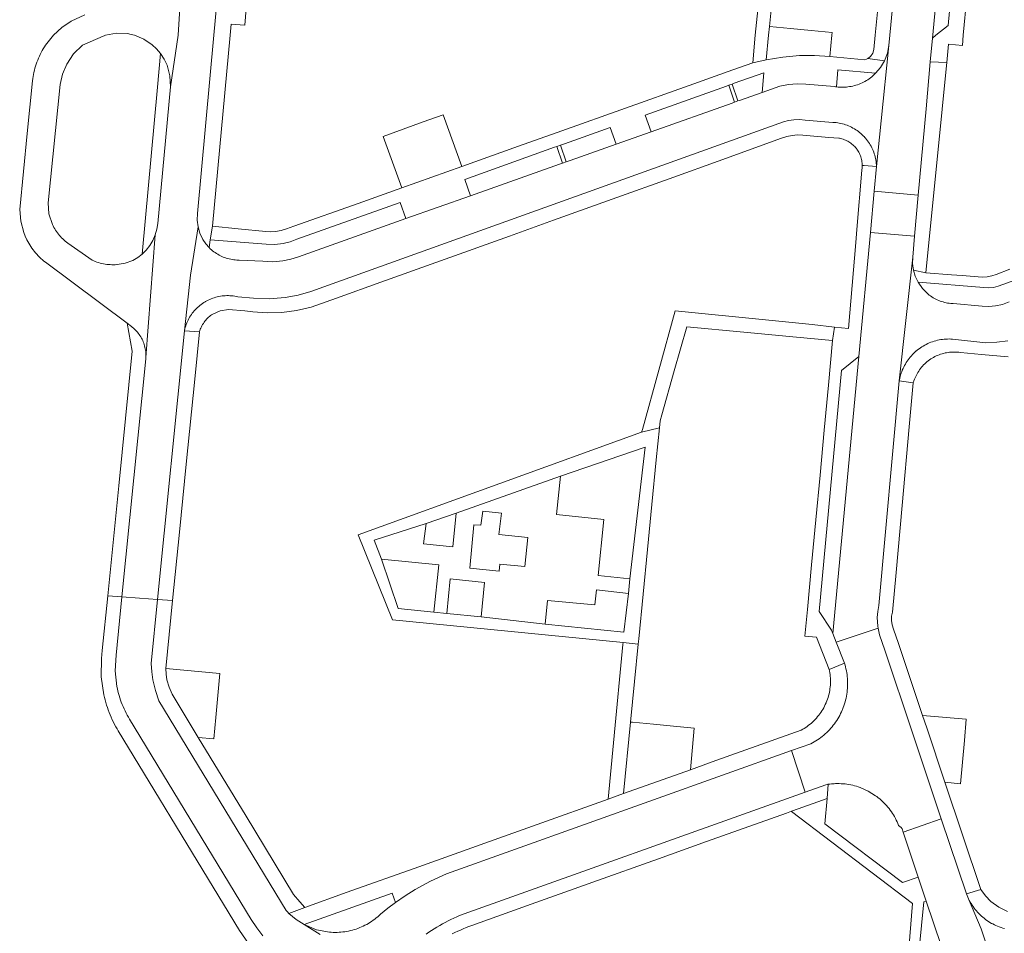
# Model space of a CAD drawing. Extents: x 146402 to 164798, y 455483 to 464134.
# Tile 129 of 256: x 156154 to 156292, y 458624 to 458752. Entities that reach past the tile are written whole.
import ezdxf

# ---------------------------------------------------------------- set-up
doc = ezdxf.new("R2010")
doc.units = 0
doc.header["$LTSCALE"] = 0.2
for name, color, linetype, lineweight in [('B-XX-VH-VERHARDING_ASFALT-GV', 252, 'CONTINUOUS', 18), ('B-XX-VH-VERHARDING_BETONSTRAATSTEEN-GV', 252, 'CONTINUOUS', 18), ('B-XX-VH-VERHARDING_TEGEL-GV', 252, 'CONTINUOUS', 18), ('B-XX-VH-VERHARDING_TEGEL_RUBBER-GV', 252, 'CONTINUOUS', 18)]:
    doc.layers.add(name, color=color, linetype=linetype, lineweight=lineweight)

msp = doc.modelspace()

# ---------------------------------------------------------------- linework, layer by layer
at = {"layer": 'B-XX-VH-VERHARDING_ASFALT-GV'}
for points in [[(156162.811, 458752.878), (156160.921, 458751.97), (156159.604, 458751.076), (156158.431, 458750), (156157.849, 458749.329), (156157.321, 458748.615), (156157.158, 458748.366), (156157.002, 458748.113), (156156.853, 458747.856), (156156.711, 458747.595), (156156.576, 458747.331), (156156.448, 458747.063), (156156.327, 458746.791), (156156.214, 458746.516), (156156.108, 458746.239), (156156.01, 458745.958), (156155.919, 458745.675), (156155.836, 458745.39), (156155.76, 458745.102), (156155.693, 458744.813), (156155.633, 458744.522), (156155.581, 458744.229), (156155.537, 458743.936), (156155.501, 458743.641), (156155.5, 458743.636), (156154.763, 458736.271), (156153.696, 458725.604), (156153.836, 458723.973), (156154.26, 458722.392), (156154.468, 458721.87), (156154.708, 458721.362), (156154.836, 458721.12), (156154.97, 458720.881), (156155.112, 458720.646), (156155.26, 458720.416), (156155.415, 458720.19), (156155.577, 458719.969), (156155.745, 458719.753), (156155.919, 458719.541), (156156.099, 458719.335), (156156.286, 458719.134), (156156.478, 458718.938), (156156.675, 458718.749), (156156.878, 458718.565), (156157.087, 458718.387), (156157.293, 458718.221), (156168.74, 458709.663), (156169.357, 458709.202), (156169.453, 458709.128), (156169.607, 458709), (156169.757, 458708.866), (156169.901, 458708.727), (156170.04, 458708.581), (156170.172, 458708.431), (156170.298, 458708.275), (156170.418, 458708.114), (156170.532, 458707.948), (156170.639, 458707.778), (156170.739, 458707.604), (156170.832, 458707.427), (156170.918, 458707.245), (156170.997, 458707.06), (156171.068, 458706.873), (156171.131, 458706.682), (156171.187, 458706.49), (156171.236, 458706.295), (156171.276, 458706.098), (156171.309, 458705.9), (156171.333, 458705.701), (156171.35, 458705.501), (156171.359, 458705.3), (156171.359, 458705.1), (156171.352, 458704.899), (156172.68, 458722.041), (156172.348, 458721.283), (156171.923, 458720.572), (156171.424, 458719.932), (156170.852, 458719.358), (156170.218, 458718.862), (156169.53, 458718.445), (156168.461, 458718.077), (156167.345, 458717.892), (156167.284, 458717.887), (156167.049, 458717.873), (156166.813, 458717.867), (156166.578, 458717.87), (156166.342, 458717.88), (156166.107, 458717.898), (156165.873, 458717.924), (156165.64, 458717.958), (156165.408, 458718), (156165.178, 458718.05), (156164.95, 458718.108), (156164.723, 458718.173), (156164.499, 458718.246), (156164.278, 458718.327), (156164.059, 458718.415), (156163.844, 458718.51), (156160.45, 458720.904), (156160.442, 458720.91), (156160.258, 458721.044), (156160.078, 458721.184), (156159.904, 458721.33), (156159.734, 458721.483), (156159.571, 458721.641), (156159.413, 458721.805), (156159.261, 458721.974), (156159.115, 458722.149), (156158.975, 458722.328), (156158.841, 458722.513), (156158.714, 458722.702), (156158.594, 458722.895), (156158.481, 458723.093), (156158.374, 458723.294), (156158.275, 458723.499), (156157.791, 458724.987), (156157.675, 458726.547), (156159.354, 458743.096), (156159.691, 458744.557), (156160.277, 458745.937), (156161.239, 458747.39), (156162.469, 458748.623), (156165.367, 458749.885), (156165.536, 458749.944), (156165.707, 458750), (156167.225, 458750.288), (156168.77, 458750.232), (156169.279, 458750.134), (156169.779, 458750), (156171.067, 458749.448), (156172.218, 458748.65), (156172.848, 458748.089), (156173.403, 458747.455), (156173.928, 458746.66), (156174.341, 458745.801), (156174.732, 458744.327), (156174.788, 458742.804), (156175.863, 458750), (156176.175, 458754.53)], [(156292.229, 458712.661), (156291.282, 458712.32), (156290.298, 458712.107), (156289.36, 458712.026), (156288.42, 458712.061), (156284.359, 458712.426), (156284.253, 458712.431), (156284.036, 458712.448), (156283.82, 458712.473), (156283.604, 458712.506), (156283.39, 458712.547), (156283.178, 458712.595), (156282.968, 458712.652), (156282.76, 458712.716), (156282.554, 458712.788), (156282.351, 458712.867), (156282.151, 458712.953), (156281.955, 458713.047), (156281.762, 458713.148), (156281.573, 458713.256), (156281.388, 458713.371), (156281.207, 458713.492), (156281.031, 458713.62), (156280.86, 458713.755), (156280.079, 458714.523), (156279.453, 458715.421), (156279.065, 458716.246), (156278.808, 458717.12), (156278.688, 458718.024), (156278.709, 458718.936), (156276.812, 458701.588), (156276.84, 458701.74), (156276.891, 458701.974), (156276.948, 458702.206), (156277.014, 458702.435), (156277.087, 458702.663), (156277.168, 458702.887), (156277.256, 458703.109), (156277.352, 458703.328), (156277.455, 458703.544), (156277.565, 458703.756), (156277.683, 458703.964), (156277.807, 458704.168), (156277.938, 458704.368), (156278.075, 458704.563), (156278.219, 458704.754), (156278.369, 458704.94), (156278.526, 458705.12), (156278.688, 458705.295), (156278.856, 458705.465), (156279.03, 458705.629), (156279.209, 458705.787), (156279.22, 458705.796), (156279.404, 458705.947), (156279.593, 458706.091), (156279.787, 458706.229), (156279.985, 458706.36), (156280.188, 458706.484), (156280.395, 458706.602), (156280.605, 458706.713), (156280.819, 458706.816), (156281.037, 458706.912), (156281.258, 458707.001), (156281.481, 458707.082), (156281.707, 458707.156), (156281.936, 458707.222), (156282.166, 458707.281), (156282.399, 458707.331), (156282.633, 458707.374), (156282.868, 458707.409), (156283.104, 458707.436), (156283.341, 458707.455), (156283.579, 458707.466), (156283.817, 458707.469), (156284.054, 458707.464), (156284.292, 458707.451), (156288.934, 458706.951), (156290.479, 458707.008), (156292.009, 458707.229)], [(156195.75, 458624.049), (156195.389, 458624.298), (156195.024, 458624.54), (156194.655, 458624.776), (156194.281, 458625.005), (156193.904, 458625.227), (156193.522, 458625.443), (156192.396, 458626.154), (156191.385, 458627.022), (156191.185, 458627.227), (156190.991, 458627.438), (156173.192, 458656.774), (156172.688, 458658.236), (156172.335, 458659.741), (156172.175, 458660.87), (156172.1, 458662.008), (156172.998, 458670.99), (156170.49, 458671.166), (156168.003, 458671.34), (156167.186, 458663.164), (156167.066, 458660.972), (156167.305, 458658.789), (156167.37, 458658.468), (156167.443, 458658.148), (156167.523, 458657.83), (156167.611, 458657.514), (156167.707, 458657.201), (156167.811, 458656.89), (156167.922, 458656.582), (156168.041, 458656.276), (156168.166, 458655.973), (156168.3, 458655.674), (156168.44, 458655.378), (156168.588, 458655.085), (156168.743, 458654.796), (156168.905, 458654.511), (156169.074, 458654.23), (156169.079, 458654.222), (156186.098, 458626.172), (156186.875, 458624.977), (156187.755, 458623.856)], [(156210.62, 458624.12), (156210.986, 458624.376), (156211.356, 458624.624), (156211.731, 458624.866), (156212.111, 458625.101), (156212.494, 458625.329), (156212.882, 458625.55), (156213.273, 458625.765), (156213.668, 458625.972), (156214.067, 458626.172), (156214.469, 458626.365), (156214.875, 458626.551), (156215.284, 458626.729), (156263.642, 458644.009), (156261.745, 458649.822), (156213.459, 458632.569), (156211.216, 458631.537), (156209.05, 458630.354), (156207.647, 458629.477), (156206.286, 458628.537), (156205.236, 458627.744), (156204.215, 458626.913), (156204.028, 458626.738), (156203.825, 458626.559), (156203.617, 458626.386), (156203.404, 458626.219), (156203.186, 458626.059), (156202.964, 458625.905), (156202.736, 458625.758), (156202.505, 458625.617), (156202.27, 458625.483), (156202.031, 458625.357), (156201.788, 458625.237), (156201.541, 458625.125), (156201.292, 458625.02), (156201.04, 458624.922), (156200.784, 458624.832), (156200.527, 458624.75), (156200.266, 458624.675), (156200.004, 458624.608), (156199.74, 458624.549), (156199.474, 458624.497), (156199.207, 458624.454), (156198.939, 458624.418), (156198.67, 458624.391), (156198.4, 458624.371), (156198.13, 458624.359), (156197.859, 458624.355), (156197.588, 458624.359), (156197.318, 458624.372), (156197.048, 458624.392), (156195.232, 458624.738), (156193.522, 458625.443), (156193.904, 458625.227), (156194.281, 458625.005), (156194.655, 458624.776), (156195.024, 458624.54), (156195.389, 458624.298), (156195.75, 458624.049)]]:
    msp.add_lwpolyline(points, dxfattribs=at)
for points in [[(156178.952, 458754.234), (156176.175, 458754.53), (156175.863, 458750), (156174.788, 458742.804), (156173.05, 458723.666), (156172.916, 458722.842), (156172.68, 458722.041), (156171.352, 458704.899), (156171.337, 458704.699), (156168.003, 458671.34), (156170.49, 458671.166), (156172.998, 458670.99), (156176.758, 458708.613), (156177.602, 458716.415), (156178.658, 458723.172), (156178.539, 458724.114), (156178.576, 458725.062), (156180.86, 458750), (156181.228, 458754.016)], [(156274.295, 458738.014), (156275.369, 458748.596), (156275.161, 458747.49), (156274.765, 458746.437), (156274.218, 458745.506), (156273.524, 458744.679), (156273.001, 458744.201), (156272.428, 458743.784), (156272.415, 458743.776), (156272.222, 458743.655), (156272.024, 458743.541), (156271.823, 458743.435), (156271.617, 458743.335), (156271.409, 458743.243), (156271.198, 458743.158), (156270.983, 458743.081), (156270.766, 458743.011), (156270.547, 458742.949), (156270.325, 458742.894), (156270.102, 458742.848), (156269.878, 458742.809), (156269.652, 458742.778), (156269.425, 458742.755), (156269.198, 458742.74), (156268.97, 458742.733), (156268.742, 458742.734), (156268.514, 458742.743), (156268.287, 458742.76), (156268.06, 458742.785), (156267.906, 458742.806), (156267.753, 458742.831), (156263.743, 458743.145), (156262.523, 458743.195), (156261.306, 458743.101), (156260.106, 458742.858), (156258.944, 458742.474), (156257.641, 458742.012), (156254.595, 458740.932), (156254.243, 458740.807), (156253.766, 458740.638), (156253.423, 458740.516), (156242.079, 458736.494), (156237.175, 458734.755), (156230.78, 458732.487), (156230.176, 458732.273), (156229.7, 458732.104), (156229.258, 458731.948), (156216.81, 458727.534), (156207.768, 458724.328), (156192.735, 458718.997), (156191.66, 458718.632), (156190.55, 458718.393), (156189.155, 458718.274), (156187.757, 458718.35), (156184.407, 458718.51), (156184.306, 458718.511), (156184.09, 458718.519), (156183.874, 458718.534), (156183.658, 458718.558), (156183.444, 458718.59), (156183.231, 458718.629), (156183.019, 458718.677), (156182.809, 458718.732), (156182.602, 458718.795), (156182.397, 458718.865), (156182.195, 458718.943), (156181.995, 458719.028), (156181.799, 458719.121), (156181.607, 458719.221), (156181.418, 458719.328), (156181.234, 458719.441), (156181.054, 458719.562), (156180.878, 458719.689), (156180.707, 458719.822), (156180.542, 458719.962), (156180.381, 458720.108), (156180.226, 458720.259), (156179.746, 458720.81), (156179.339, 458721.417), (156178.927, 458722.267), (156178.658, 458723.172), (156177.602, 458716.415), (156176.758, 458708.613), (156176.769, 458708.665), (156176.819, 458708.881), (156176.877, 458709.095), (156176.942, 458709.307), (156177.015, 458709.516), (156177.096, 458709.722), (156177.184, 458709.926), (156177.279, 458710.126), (156177.382, 458710.322), (156177.491, 458710.515), (156177.607, 458710.704), (156177.731, 458710.888), (156177.86, 458711.068), (156177.996, 458711.243), (156178.138, 458711.413), (156178.287, 458711.578), (156178.441, 458711.737), (156178.601, 458711.89), (156178.766, 458712.038), (156178.936, 458712.18), (156179.112, 458712.315), (156179.292, 458712.444), (156179.477, 458712.566), (156179.666, 458712.682), (156179.709, 458712.707), (156179.905, 458712.815), (156180.104, 458712.917), (156180.306, 458713.011), (156180.512, 458713.097), (156180.72, 458713.177), (156180.932, 458713.248), (156181.146, 458713.312), (156181.362, 458713.369), (156181.58, 458713.417), (156181.799, 458713.458), (156182.02, 458713.491), (156182.242, 458713.516), (156182.464, 458713.533), (156182.688, 458713.542), (156182.911, 458713.543), (156183.134, 458713.536), (156183.357, 458713.521), (156183.579, 458713.498), (156183.8, 458713.467), (156184.02, 458713.429), (156184.238, 458713.382), (156186.42, 458713.174), (156188.632, 458713.091), (156190.838, 458713.264), (156192.67, 458713.609), (156194.46, 458714.132), (156260.631, 458737.906), (156261.335, 458738.077), (156262.052, 458738.174), (156262.866, 458738.192), (156263.676, 458738.119), (156267.534, 458737.805), (156267.761, 458737.791), (156267.986, 458737.769), (156268.211, 458737.738), (156268.434, 458737.7), (156268.656, 458737.654), (156268.876, 458737.601), (156269.094, 458737.539), (156269.31, 458737.47), (156269.523, 458737.393), (156269.733, 458737.309), (156269.941, 458737.218), (156270.144, 458737.119), (156270.345, 458737.013), (156270.541, 458736.9), (156270.734, 458736.78), (156270.921, 458736.654), (156271.105, 458736.521), (156271.283, 458736.381), (156271.457, 458736.236), (156271.625, 458736.084), (156271.788, 458735.926), (156271.945, 458735.763), (156271.958, 458735.749), (156272.109, 458735.579), (156272.253, 458735.404), (156272.391, 458735.225), (156272.523, 458735.04), (156272.648, 458734.851), (156272.766, 458734.657), (156272.878, 458734.46), (156272.982, 458734.259), (156273.08, 458734.054), (156273.17, 458733.846), (156273.252, 458733.635), (156273.327, 458733.421), (156273.395, 458733.205), (156273.455, 458732.986), (156273.507, 458732.765), (156273.551, 458732.543), (156273.587, 458732.319), (156273.616, 458732.094), (156273.637, 458731.868), (156273.649, 458731.642)], [(156274.07, 458666.031), (156273.876, 458666.985), (156267.996, 458665.028), (156269.166, 458662.043), (156269.236, 458661.808), (156269.308, 458661.542), (156269.372, 458661.274), (156269.429, 458661.004), (156269.477, 458660.733), (156269.518, 458660.46), (156269.55, 458660.187), (156269.575, 458659.912), (156269.592, 458659.637), (156269.6, 458659.361), (156269.601, 458659.086), (156269.594, 458658.81), (156269.578, 458658.535), (156269.555, 458658.26), (156269.524, 458657.986), (156269.485, 458657.714), (156269.438, 458657.442), (156269.383, 458657.172), (156269.32, 458656.903), (156269.249, 458656.637), (156269.171, 458656.373), (156269.085, 458656.111), (156268.992, 458655.852), (156268.891, 458655.595), (156268.847, 458655.49), (156268.735, 458655.239), (156268.617, 458654.992), (156268.491, 458654.748), (156268.358, 458654.508), (156268.218, 458654.271), (156268.071, 458654.04), (156267.918, 458653.812), (156267.758, 458653.589), (156267.591, 458653.37), (156267.419, 458653.157), (156267.24, 458652.949), (156267.055, 458652.746), (156266.864, 458652.549), (156266.668, 458652.357), (156266.466, 458652.171), (156266.259, 458651.991), (156266.046, 458651.817), (156265.829, 458651.649), (156265.607, 458651.488), (156265.38, 458651.333), (156265.149, 458651.185), (156264.914, 458651.044), (156264.674, 458650.909), (156264.431, 458650.782), (156261.745, 458649.822), (156263.642, 458644.009), (156266.539, 458645.044), (156266.554, 458645.047), (156266.82, 458645.092), (156266.887, 458645.101), (156267.088, 458645.13), (156267.356, 458645.159), (156267.625, 458645.181), (156267.723, 458645.186), (156267.895, 458645.194), (156268.165, 458645.2), (156268.435, 458645.197), (156268.705, 458645.187), (156268.974, 458645.168), (156269.243, 458645.142), (156269.511, 458645.108), (156269.778, 458645.065), (156270.043, 458645.015), (156270.307, 458644.957), (156270.569, 458644.891), (156270.828, 458644.818), (156271.086, 458644.737), (156271.341, 458644.648), (156272.471, 458644.148), (156273.523, 458643.499), (156273.671, 458643.391), (156273.885, 458643.225), (156274.094, 458643.054), (156274.298, 458642.876), (156274.497, 458642.693), (156274.69, 458642.503), (156274.878, 458642.308), (156275.06, 458642.108), (156275.236, 458641.902), (156275.405, 458641.691), (156275.568, 458641.475), (156275.725, 458641.254), (156275.875, 458641.029), (156276.019, 458640.8), (156276.156, 458640.566), (156276.285, 458640.328), (156276.408, 458640.087), (156276.523, 458639.843), (156276.631, 458639.594), (156276.732, 458639.343), (156277.085, 458639.042), (156277.213, 458638.849), (156277.359, 458638.414), (156282.706, 458640.249), (156278.66, 458652.327), (156274.792, 458663.874)]]:
    msp.add_lwpolyline(points, close=True, dxfattribs=at)
at = {"layer": 'B-XX-VH-VERHARDING_BETONSTRAATSTEEN-GV'}
for points in [[(156287.897, 458796.502), (156286.168, 458798.939), (156281.461, 458749.617), (156281.942, 458750), (156283.693, 458751.396)], [(156261.59, 458750.962), (156258.664, 458751.241), (156258.546, 458750), (156258.216, 458746.547), (156260.517, 458746.946), (156262.843, 458747.159), (156264.985, 458747.182), (156267.124, 458747.05), (156267.405, 458750), (156267.444, 458750.404), (156264.516, 458750.683)], [(156215.588, 458731.626), (156212.968, 458738.883), (156210.164, 458737.87), (156207.365, 458736.859), (156204.567, 458735.848), (156207.175, 458728.628)], [(156279.488, 458727.619), (156273.325, 458728.18), (156272.786, 458722.403), (156278.974, 458721.889)], [(156267.533, 458666.209), (156271.159, 458704.998), (156268.758, 458703.077), (156265.601, 458669.307), (156267.353, 458666.668)], [(156181.715, 458660.611), (156174.149, 458661.323), (156174.189, 458660.525), (156174.315, 458659.736), (156174.607, 458658.695), (156175.042, 458657.706), (156178.701, 458651.676), (156180.855, 458651.473), (156181.136, 458654.458), (156181.425, 458657.534)], [(156286.198, 458654.225), (156280.088, 458654.755), (156280.679, 458652.99), (156283.228, 458645.376), (156285.414, 458645.187), (156285.678, 458648.203), (156285.938, 458651.214)], [(156239.481, 458653.781), (156239.208, 458653.807), (156238.228, 458643.799), (156247.585, 458647.143), (156248.135, 458652.962), (156245.21, 458653.239), (156242.405, 458653.504)]]:
    msp.add_lwpolyline(points, close=True, dxfattribs=at)
for points in [[(156290.674, 458609.082), (156290.988, 458611.925), (156290.859, 458614.618), (156290.492, 458617.288), (156289.497, 458621.269), (156288.289, 458624.861), (156286.522, 458629.05), (156286.416, 458629.278), (156286.317, 458629.509), (156286.225, 458629.743), (156282.706, 458640.249), (156277.359, 458638.414), (156279.479, 458632.09), (156280.604, 458628.733), (156282.685, 458622.525), (156283.485, 458619.737), (156284.105, 458616.749)], [(156291.553, 458624.881), (156291.311, 458624.952), (156291.071, 458625.031), (156290.834, 458625.117), (156290.599, 458625.21), (156290.368, 458625.311), (156290.14, 458625.42), (156289.915, 458625.535), (156289.748, 458625.626), (156289.531, 458625.753), (156289.318, 458625.887), (156289.109, 458626.027), (156288.905, 458626.174), (156288.706, 458626.328), (156288.512, 458626.487), (156288.323, 458626.653), (156288.139, 458626.825), (156287.961, 458627.002), (156287.789, 458627.185), (156287.622, 458627.373), (156287.462, 458627.567), (156287.308, 458627.765), (156287.16, 458627.969), (156287.019, 458628.177), (156286.884, 458628.389), (156286.757, 458628.606), (156286.636, 458628.826), (156286.522, 458629.05), (156288.289, 458624.861), (156289.497, 458621.269)]]:
    msp.add_lwpolyline(points, dxfattribs=at)
at = {"layer": 'B-XX-VH-VERHARDING_TEGEL-GV'}
for points in [[(156274.015, 458755.661), (156273.476, 458750), (156273.289, 458748.036), (156273.122, 458747.495), (156272.794, 458747.033), (156272.624, 458746.885), (156272.436, 458746.759), (156274.765, 458746.437), (156275.161, 458747.49), (156275.369, 458748.596), (156275.504, 458750), (156282.426, 458821.73)], [(156287.897, 458796.502), (156283.693, 458751.396), (156281.942, 458750), (156281.461, 458749.617), (156281.161, 458746.272), (156283.465, 458746.212), (156283.716, 458748.762), (156285.664, 458748.579), (156285.797, 458750), (156286.302, 458755.383)], [(156292.322, 458717.225), (156290.377, 458716.518), (156289.773, 458716.302), (156289.144, 458716.172), (156288.509, 458716.13), (156287.874, 458716.175), (156285.634, 458716.353), (156284.123, 458716.473), (156280.566, 458716.756), (156278.808, 458717.12), (156279.065, 458716.246), (156279.453, 458715.421), (156288.689, 458714.687), (156289.346, 458714.649), (156290.002, 458714.698), (156290.677, 458714.845), (156291.325, 458715.083), (156305.865, 458720.355)], [(156292.009, 458707.229), (156290.479, 458707.008), (156288.934, 458706.951), (156284.292, 458707.451), (156284.054, 458707.464), (156283.817, 458707.469), (156283.579, 458707.466), (156283.341, 458707.455), (156283.104, 458707.436), (156282.868, 458707.409), (156282.633, 458707.374), (156282.399, 458707.331), (156282.166, 458707.281), (156281.936, 458707.222), (156281.707, 458707.156), (156281.481, 458707.082), (156281.258, 458707.001), (156281.037, 458706.912), (156280.819, 458706.816), (156280.605, 458706.713), (156280.395, 458706.602), (156280.188, 458706.484), (156279.985, 458706.36), (156279.787, 458706.229), (156279.593, 458706.091), (156279.404, 458705.947), (156279.22, 458705.796), (156279.209, 458705.787), (156279.03, 458705.629), (156278.856, 458705.465), (156278.688, 458705.295), (156278.526, 458705.12), (156278.369, 458704.94), (156278.219, 458704.754), (156278.075, 458704.563), (156277.938, 458704.368), (156277.807, 458704.168), (156277.683, 458703.964), (156277.565, 458703.756), (156277.455, 458703.544), (156277.352, 458703.328), (156277.256, 458703.109), (156277.168, 458702.887), (156277.087, 458702.663), (156277.014, 458702.435), (156276.948, 458702.206), (156276.891, 458701.974), (156276.84, 458701.74), (156276.812, 458701.588), (156278.797, 458701.324), (156278.821, 458701.406), (156278.887, 458701.614), (156278.96, 458701.819), (156279.041, 458702.021), (156279.129, 458702.22), (156279.225, 458702.416), (156279.327, 458702.608), (156279.437, 458702.797), (156279.553, 458702.981), (156279.676, 458703.16), (156279.806, 458703.335), (156279.942, 458703.506), (156280.084, 458703.671), (156280.232, 458703.83), (156280.386, 458703.985), (156280.545, 458704.133), (156280.71, 458704.276), (156280.881, 458704.413), (156281.058, 458704.543), (156281.238, 458704.666), (156281.422, 458704.783), (156281.611, 458704.892), (156281.803, 458704.995), (156281.999, 458705.09), (156282.198, 458705.179), (156282.401, 458705.259), (156282.606, 458705.333), (156282.814, 458705.398), (156283.025, 458705.456), (156283.237, 458705.507), (156283.451, 458705.549), (156283.666, 458705.584), (156283.882, 458705.611), (156284.099, 458705.629), (156284.317, 458705.64), (156284.535, 458705.643), (156284.753, 458705.638), (156284.971, 458705.624), (156285.188, 458705.603), (156285.404, 458705.574), (156288.354, 458705.304), (156292.08, 458704.962)], [(156187.755, 458623.856), (156186.875, 458624.977), (156186.098, 458626.172), (156169.079, 458654.222), (156169.074, 458654.23), (156168.905, 458654.511), (156168.743, 458654.796), (156168.588, 458655.085), (156168.44, 458655.378), (156168.3, 458655.674), (156168.166, 458655.973), (156168.041, 458656.276), (156167.922, 458656.582), (156167.811, 458656.89), (156167.707, 458657.201), (156167.611, 458657.514), (156167.523, 458657.83), (156167.443, 458658.148), (156167.37, 458658.468), (156167.305, 458658.789), (156167.066, 458660.972), (156167.186, 458663.164), (156168.003, 458671.34), (156166.013, 458671.48), (156165.251, 458663.86), (156165.135, 458662.704), (156165.112, 458660.152), (156165.473, 458657.625), (156165.557, 458657.267), (156165.649, 458656.911), (156165.749, 458656.556), (156165.856, 458656.204), (156165.972, 458655.855), (156166.094, 458655.508), (156166.224, 458655.164), (156166.362, 458654.822), (156166.507, 458654.484), (156166.659, 458654.149), (156166.819, 458653.817), (156166.986, 458653.489), (156167.159, 458653.165), (156167.34, 458652.845), (156167.488, 458652.594), (156173.263, 458643.076), (156174.846, 458640.467), (156184.457, 458624.626), (156185.743, 458622.812)], [(156214.256, 458624.133), (156214.634, 458624.326), (156215.017, 458624.513), (156215.402, 458624.692), (156215.791, 458624.864), (156216.184, 458625.028), (156216.579, 458625.185), (156216.977, 458625.335), (156224.646, 458628.075), (156233.938, 458631.395), (156243.114, 458634.674), (156249.847, 458637.08), (156261.034, 458641.077), (156261.268, 458641.161), (156261.758, 458641.336), (156262.687, 458641.668), (156266.713, 458643.107), (156266.887, 458645.101), (156266.82, 458645.092), (156266.554, 458645.047), (156266.539, 458645.044), (156263.642, 458644.009), (156215.284, 458626.729), (156214.875, 458626.551), (156214.469, 458626.365), (156214.067, 458626.172), (156213.668, 458625.972), (156213.273, 458625.765), (156212.882, 458625.55), (156212.494, 458625.329), (156212.111, 458625.101), (156211.731, 458624.866), (156211.356, 458624.624), (156210.986, 458624.376), (156210.62, 458624.12)], [(156279.157, 458614.838), (156278.919, 458614.905), (156280.267, 458628.634), (156280.604, 458628.733), (156279.479, 458632.09), (156277.297, 458631.362), (156266.406, 458639.577), (156266.713, 458643.107), (156262.687, 458641.668), (156261.758, 458641.336), (156261.765, 458641.304), (156278.679, 458628.42), (156277.595, 458615.112), (156277.831, 458605.899), (156277.572, 458603.714), (156273.097, 458560.387), (156279.429, 458563.355), (156275.11, 458565.097), (156275.342, 458567.62), (156275.53, 458567.606)], [(156292.003, 458627.307), (156290.762, 458627.875), (156289.655, 458628.675), (156288.888, 458629.464), (156288.255, 458630.363), (156286.225, 458629.743), (156286.317, 458629.509), (156286.416, 458629.278), (156286.522, 458629.05), (156286.636, 458628.826), (156286.757, 458628.606), (156286.884, 458628.389), (156287.019, 458628.177), (156287.16, 458627.969), (156287.308, 458627.765), (156287.462, 458627.567), (156287.622, 458627.373), (156287.789, 458627.185), (156287.961, 458627.002), (156288.139, 458626.825), (156288.323, 458626.653), (156288.512, 458626.487), (156288.706, 458626.328), (156288.905, 458626.174), (156289.109, 458626.027), (156289.318, 458625.887), (156289.531, 458625.753), (156289.748, 458625.626), (156289.915, 458625.535), (156290.14, 458625.42), (156290.368, 458625.311), (156290.599, 458625.21), (156290.834, 458625.117), (156291.071, 458625.031), (156291.311, 458624.952), (156291.553, 458624.881)]]:
    msp.add_lwpolyline(points, dxfattribs=at)
for points in [[(156288.322, 458821.144), (156282.426, 458821.73), (156275.504, 458750), (156275.369, 458748.596), (156274.295, 458738.014), (156273.649, 458731.642), (156273.325, 458728.18), (156279.488, 458727.619), (156280.572, 458739.71), (156281.161, 458746.272), (156281.461, 458749.617), (156286.168, 458798.939)], [(156254.055, 458769.613), (156251.318, 458777.312), (156249.223, 458776.63), (156252.887, 458766.324), (156256.199, 458757.009), (156257.104, 458754.462), (156256.677, 458750), (156256.308, 458746.14), (156258.216, 458746.547), (156258.546, 458750), (156258.664, 458751.241), (156259.071, 458755.503)], [(156185.406, 458753.735), (156181.228, 458754.016), (156180.86, 458750), (156178.576, 458725.062), (156178.539, 458724.114), (156178.658, 458723.172), (156178.927, 458722.267), (156179.339, 458721.417), (156179.746, 458720.81), (156180.226, 458720.259), (156180.354, 458721.363), (156180.691, 458723.283), (156183.139, 458750), (156183.283, 458751.577), (156185.192, 458751.412)], [(156173.928, 458746.66), (156173.403, 458747.455), (156172.976, 458742.757), (156170.852, 458719.358), (156171.424, 458719.932), (156171.923, 458720.572), (156172.348, 458721.283), (156172.68, 458722.041), (156172.916, 458722.842), (156173.05, 458723.666), (156174.788, 458742.804), (156174.732, 458744.327), (156174.341, 458745.801)], [(156267.124, 458747.05), (156264.985, 458747.182), (156262.843, 458747.159), (156260.517, 458746.946), (156258.216, 458746.547), (156256.308, 458746.14), (156253.537, 458745.152), (156247.44, 458742.979), (156238.497, 458739.791), (156229.597, 458736.619), (156223.543, 458734.461), (156215.588, 458731.626), (156207.175, 458728.628), (156201.086, 458726.457), (156192.088, 458723.25), (156191.069, 458722.887), (156190.293, 458722.662), (156189.495, 458722.531), (156188.835, 458722.498), (156188.175, 458722.53), (156184.284, 458722.92), (156180.691, 458723.283), (156180.354, 458721.363), (156188.222, 458720.735), (156189.393, 458720.699), (156190.558, 458720.831), (156191.556, 458721.083), (156192.515, 458721.455), (156206.957, 458726.604), (156207.768, 458724.328), (156216.81, 458727.534), (156215.993, 458729.825), (156228.584, 458734.314), (156228.891, 458734.423), (156229.389, 458734.601), (156229.953, 458734.802), (156236.346, 458737.081), (156237.175, 458734.755), (156242.079, 458736.494), (156241.247, 458738.829), (156252.649, 458742.894), (156252.952, 458743.002), (156253.438, 458743.176), (156253.72, 458743.276), (156257.878, 458744.758), (156257.641, 458742.012), (156258.944, 458742.474), (156260.106, 458742.858), (156261.306, 458743.101), (156262.523, 458743.195), (156263.743, 458743.145), (156267.753, 458742.831), (156267.906, 458742.806), (156268.06, 458742.785), (156268.248, 458745.181), (156273.524, 458744.679), (156274.218, 458745.506), (156274.765, 458746.437), (156272.436, 458746.759), (156272.232, 458746.658), (156272.017, 458746.584)], [(156283.465, 458746.212), (156281.161, 458746.272), (156280.572, 458739.71), (156279.488, 458727.619), (156278.974, 458721.889), (156278.709, 458718.936), (156278.688, 458718.024), (156278.808, 458717.12), (156280.566, 458716.756), (156282.818, 458739.672), (156283.376, 458745.307)], [(156254.243, 458740.807), (156253.438, 458743.176), (156252.952, 458743.002), (156253.766, 458740.638)], [(156263.676, 458738.119), (156262.866, 458738.192), (156262.052, 458738.174), (156261.335, 458738.077), (156260.631, 458737.906), (156194.46, 458714.132), (156192.67, 458713.609), (156190.838, 458713.264), (156188.632, 458713.091), (156186.42, 458713.174), (156184.238, 458713.382), (156184.02, 458713.429), (156183.8, 458713.467), (156183.579, 458713.498), (156183.357, 458713.521), (156183.134, 458713.536), (156182.911, 458713.543), (156182.688, 458713.542), (156182.464, 458713.533), (156182.242, 458713.516), (156182.02, 458713.491), (156181.799, 458713.458), (156181.58, 458713.417), (156181.362, 458713.369), (156181.146, 458713.312), (156180.932, 458713.248), (156180.72, 458713.177), (156180.512, 458713.097), (156180.306, 458713.011), (156180.104, 458712.917), (156179.905, 458712.815), (156179.709, 458712.707), (156179.666, 458712.682), (156179.477, 458712.566), (156179.292, 458712.444), (156179.112, 458712.315), (156178.936, 458712.18), (156178.766, 458712.038), (156178.601, 458711.89), (156178.441, 458711.737), (156178.287, 458711.578), (156178.138, 458711.413), (156177.996, 458711.243), (156177.86, 458711.068), (156177.731, 458710.888), (156177.607, 458710.704), (156177.491, 458710.515), (156177.382, 458710.322), (156177.279, 458710.126), (156177.184, 458709.926), (156177.096, 458709.722), (156177.015, 458709.516), (156176.942, 458709.307), (156176.877, 458709.095), (156176.819, 458708.881), (156176.769, 458708.665), (156176.758, 458708.613), (156178.862, 458708.463), (156178.864, 458708.47), (156178.919, 458708.649), (156178.982, 458708.824), (156179.052, 458708.997), (156179.13, 458709.167), (156179.215, 458709.333), (156179.307, 458709.496), (156179.406, 458709.654), (156179.511, 458709.808), (156179.623, 458709.957), (156179.741, 458710.102), (156179.866, 458710.241), (156179.996, 458710.374), (156180.132, 458710.503), (156180.273, 458710.625), (156180.419, 458710.74), (156180.57, 458710.85), (156180.726, 458710.953), (156181.775, 458711.427), (156182.912, 458711.608), (156185.207, 458711.397), (156186.313, 458711.295), (156188.341, 458711.138), (156190.374, 458711.184), (156192.454, 458711.444), (156194.497, 458711.914), (156198.068, 458713.197), (156204.263, 458715.423), (156213.254, 458718.654), (156222.244, 458721.884), (156228.433, 458724.108), (156236.639, 458727.057), (156245.257, 458730.153), (156251.477, 458732.388), (156260.346, 458735.577), (156261.081, 458735.831), (156261.842, 458735.991), (156262.581, 458736.049), (156263.321, 458736.015), (156266.988, 458735.708), (156268.392, 458735.59), (156268.469, 458735.576), (156268.641, 458735.54), (156268.812, 458735.496), (156268.98, 458735.444), (156269.146, 458735.385), (156269.309, 458735.319), (156269.469, 458735.244), (156269.625, 458735.163), (156269.777, 458735.075), (156269.926, 458734.98), (156270.069, 458734.878), (156270.208, 458734.77), (156270.342, 458734.655), (156270.471, 458734.535), (156270.594, 458734.409), (156270.711, 458734.278), (156270.822, 458734.141), (156270.885, 458734.058), (156270.986, 458733.914), (156271.081, 458733.765), (156271.169, 458733.612), (156271.25, 458733.456), (156271.324, 458733.295), (156271.391, 458733.132), (156271.449, 458732.966), (156271.501, 458732.797), (156271.545, 458732.626), (156271.58, 458732.454), (156271.609, 458732.28), (156271.629, 458732.104), (156271.641, 458731.928), (156271.645, 458731.752), (156271.893, 458731.752), (156273.649, 458731.642), (156273.637, 458731.868), (156273.616, 458732.094), (156273.587, 458732.319), (156273.551, 458732.543), (156273.507, 458732.765), (156273.455, 458732.986), (156273.395, 458733.205), (156273.327, 458733.421), (156273.252, 458733.635), (156273.17, 458733.846), (156273.08, 458734.054), (156272.982, 458734.259), (156272.878, 458734.46), (156272.766, 458734.657), (156272.648, 458734.851), (156272.523, 458735.04), (156272.391, 458735.225), (156272.253, 458735.404), (156272.109, 458735.579), (156271.958, 458735.749), (156271.945, 458735.763), (156271.788, 458735.926), (156271.625, 458736.084), (156271.457, 458736.236), (156271.283, 458736.381), (156271.105, 458736.521), (156270.921, 458736.654), (156270.734, 458736.78), (156270.541, 458736.9), (156270.345, 458737.013), (156270.144, 458737.119), (156269.941, 458737.218), (156269.733, 458737.309), (156269.523, 458737.393), (156269.31, 458737.47), (156269.094, 458737.539), (156268.876, 458737.601), (156268.656, 458737.654), (156268.434, 458737.7), (156268.211, 458737.738), (156267.986, 458737.769), (156267.761, 458737.791), (156267.534, 458737.805)], [(156230.176, 458732.273), (156229.389, 458734.601), (156228.891, 458734.423), (156229.7, 458732.104)], [(156273.649, 458731.642), (156271.893, 458731.752), (156271.645, 458731.752), (156271.631, 458731.422), (156271.59, 458731.095), (156270.896, 458722.818), (156270.74, 458720.962), (156269.731, 458708.921), (156267.751, 458709.122), (156267.5, 458707.258), (156266.913, 458700.978), (156266.326, 458694.698), (156265.739, 458688.418), (156265.152, 458682.138), (156264.565, 458675.858), (156263.979, 458669.578), (156263.632, 458665.861), (156265.265, 458665.709), (156267.031, 458661.185), (156269.166, 458662.043), (156267.996, 458665.028), (156267.533, 458666.209), (156267.353, 458666.668), (156265.601, 458669.307), (156268.758, 458703.077), (156271.159, 458704.998), (156272.786, 458722.403), (156273.325, 458728.18)], [(156278.974, 458721.889), (156272.786, 458722.403), (156271.159, 458704.998), (156267.533, 458666.209), (156267.996, 458665.028), (156273.876, 458666.985), (156273.823, 458667.244), (156273.757, 458668.48), (156273.813, 458669.317), (156273.95, 458670.144), (156276.812, 458701.588), (156278.709, 458718.936)], [(156258.109, 458710.146), (156245.467, 458711.428), (156240.868, 458694.81), (156240.76, 458694.421), (156243.247, 458695.034), (156243.341, 458695.991), (156243.578, 458696.825), (156245.329, 458702.996), (156247.08, 458709.167), (156255.06, 458708.421), (156262.462, 458707.729), (156267.5, 458707.258), (156267.751, 458709.122), (156264.628, 458709.485)], [(156169.357, 458709.202), (156168.74, 458709.663), (156169.438, 458705.751), (156167.553, 458686.889), (156166.013, 458671.48), (156168.003, 458671.34), (156171.337, 458704.699), (156171.352, 458704.899), (156171.359, 458705.1), (156171.359, 458705.3), (156171.35, 458705.501), (156171.333, 458705.701), (156171.309, 458705.9), (156171.276, 458706.098), (156171.236, 458706.295), (156171.187, 458706.49), (156171.131, 458706.682), (156171.068, 458706.873), (156170.997, 458707.06), (156170.918, 458707.245), (156170.832, 458707.427), (156170.739, 458707.604), (156170.639, 458707.778), (156170.532, 458707.948), (156170.418, 458708.114), (156170.298, 458708.275), (156170.172, 458708.431), (156170.04, 458708.581), (156169.901, 458708.727), (156169.757, 458708.866), (156169.607, 458709), (156169.453, 458709.128)], [(156178.862, 458708.463), (156176.758, 458708.613), (156172.998, 458670.99), (156175.101, 458670.842), (156176.057, 458680.408), (156177.01, 458689.935), (156178.202, 458701.859)], [(156278.797, 458701.324), (156276.812, 458701.588), (156273.95, 458670.144), (156273.813, 458669.317), (156273.757, 458668.48), (156273.823, 458667.244), (156273.876, 458666.985), (156274.07, 458666.031), (156274.792, 458663.874), (156278.66, 458652.327), (156282.706, 458640.249), (156286.225, 458629.743), (156288.255, 458630.363), (156283.228, 458645.376), (156280.679, 458652.99), (156280.088, 458654.755), (156276.813, 458664.532), (156276.709, 458664.842), (156276.036, 458666.85), (156275.832, 458667.421), (156275.735, 458668.019), (156275.75, 458668.626), (156275.874, 458669.22), (156276.38, 458674.78), (156277.234, 458684.163), (156278.236, 458695.167)], [(156242.809, 458690.562), (156243.247, 458695.034), (156240.76, 458694.421), (156201.076, 458680.04), (156205.874, 458668.12), (156238.162, 458664.968), (156240.277, 458664.719), (156240.349, 458665.452), (156240.964, 458671.73), (156241.579, 458678.007), (156242.194, 458684.284)], [(156229.427, 458688.238), (156241.249, 458692.337), (156239.13, 458673.893), (156238.934, 458671.824), (156238.286, 458666.426), (156227.277, 458667.548), (156218.31, 458668.539), (156213.502, 458669.01), (156213.503, 458669.026), (156211.666, 458669.215), (156211.664, 458669.201), (156206.692, 458669.726), (156204.353, 458676.636), (156203.316, 458679.279), (156210.596, 458681.641), (156214.796, 458683.063)], [(156228.862, 458682.883), (156229.427, 458688.238), (156214.796, 458683.063), (156214.34, 458678.335), (156210.208, 458678.788), (156210.596, 458681.641), (156203.316, 458679.279), (156204.353, 458676.636), (156212.388, 458675.848), (156211.666, 458669.215), (156213.503, 458669.026), (156213.947, 458673.861), (156218.786, 458673.354), (156218.31, 458668.539), (156227.277, 458667.548), (156227.599, 458670.863), (156234.22, 458670.23), (156234.442, 458672.316), (156238.934, 458671.824), (156239.13, 458673.893), (156234.661, 458674.362), (156235.461, 458682.177)], [(156218.268, 458681.394), (156218.513, 458683.346), (156221.152, 458683.093), (156220.789, 458680.074), (156224.832, 458679.655), (156224.394, 458675.61), (156220.908, 458675.938), (156220.804, 458674.944), (156216.729, 458675.363), (156217.27, 458681.418)], [(156175.101, 458670.842), (156172.998, 458670.99), (156172.1, 458662.008), (156172.175, 458660.87), (156172.335, 458659.741), (156172.688, 458658.236), (156173.192, 458656.774), (156190.991, 458627.438), (156191.185, 458627.227), (156191.385, 458627.022), (156193.606, 458627.853), (156192.917, 458628.659), (156192.05, 458629.672), (156185.392, 458640.646), (156178.701, 458651.676), (156175.042, 458657.706), (156174.607, 458658.695), (156174.315, 458659.736), (156174.189, 458660.525), (156174.149, 458661.323)], [(156240.277, 458664.719), (156238.162, 458664.968), (156238.135, 458664.69), (156237.848, 458661.738), (156237.852, 458661.738), (156237.144, 458654.361), (156236.056, 458643.022), (156238.228, 458643.799), (156239.208, 458653.807), (156239.768, 458659.518)], [(156269.236, 458661.808), (156269.166, 458662.043), (156267.031, 458661.185), (156267.073, 458660.975), (156267.115, 458660.728), (156267.148, 458660.481), (156267.174, 458660.233), (156267.192, 458659.984), (156267.202, 458659.734), (156267.204, 458659.484), (156267.198, 458659.235), (156267.184, 458658.985), (156267.162, 458658.737), (156267.131, 458658.489), (156267.093, 458658.242), (156267.048, 458657.997), (156266.994, 458657.753), (156266.932, 458657.511), (156266.863, 458657.271), (156266.786, 458657.033), (156266.702, 458656.798), (156266.61, 458656.566), (156266.578, 458656.49), (156266.475, 458656.261), (156266.365, 458656.036), (156266.248, 458655.814), (156266.124, 458655.597), (156265.992, 458655.383), (156265.855, 458655.174), (156265.71, 458654.969), (156265.559, 458654.769), (156265.402, 458654.573), (156265.239, 458654.383), (156265.07, 458654.198), (156264.894, 458654.019), (156264.714, 458653.846), (156264.527, 458653.678), (156264.336, 458653.516), (156264.139, 458653.361), (156263.938, 458653.211), (156263.732, 458653.069), (156263.521, 458652.933), (156263.307, 458652.803), (156263.088, 458652.681), (156251.136, 458648.412), (156247.585, 458647.143), (156238.228, 458643.799), (156236.056, 458643.022), (156226.148, 458639.482), (156219.449, 458637.088), (156209.563, 458633.555), (156199.552, 458629.978), (156193.606, 458627.853), (156191.385, 458627.022), (156192.396, 458626.154), (156193.522, 458625.443), (156205.821, 458629.839), (156206.286, 458628.537), (156207.647, 458629.477), (156209.05, 458630.354), (156211.216, 458631.537), (156213.459, 458632.569), (156261.745, 458649.822), (156264.431, 458650.782), (156264.674, 458650.909), (156264.914, 458651.044), (156265.149, 458651.185), (156265.38, 458651.333), (156265.607, 458651.488), (156265.829, 458651.649), (156266.046, 458651.817), (156266.259, 458651.991), (156266.466, 458652.171), (156266.668, 458652.357), (156266.864, 458652.549), (156267.055, 458652.746), (156267.24, 458652.949), (156267.419, 458653.157), (156267.591, 458653.37), (156267.758, 458653.589), (156267.918, 458653.812), (156268.071, 458654.04), (156268.218, 458654.271), (156268.358, 458654.508), (156268.491, 458654.748), (156268.617, 458654.992), (156268.735, 458655.239), (156268.847, 458655.49), (156268.891, 458655.595), (156268.992, 458655.852), (156269.085, 458656.111), (156269.171, 458656.373), (156269.249, 458656.637), (156269.32, 458656.903), (156269.383, 458657.172), (156269.438, 458657.442), (156269.485, 458657.714), (156269.524, 458657.986), (156269.555, 458658.26), (156269.578, 458658.535), (156269.594, 458658.81), (156269.601, 458659.086), (156269.6, 458659.361), (156269.592, 458659.637), (156269.575, 458659.912), (156269.55, 458660.187), (156269.518, 458660.46), (156269.477, 458660.733), (156269.429, 458661.004), (156269.372, 458661.274), (156269.308, 458661.542)]]:
    msp.add_lwpolyline(points, close=True, dxfattribs=at)
at = {"layer": 'B-XX-VH-VERHARDING_TEGEL_RUBBER-GV'}
msp.add_lwpolyline([(156221.152, 458683.093), (156218.513, 458683.346), (156218.268, 458681.394), (156217.27, 458681.418), (156216.729, 458675.363), (156220.804, 458674.944), (156220.908, 458675.938), (156224.394, 458675.61), (156224.832, 458679.655), (156220.789, 458680.074)], close=True, dxfattribs=at)

doc.saveas('drawing.dxf')
